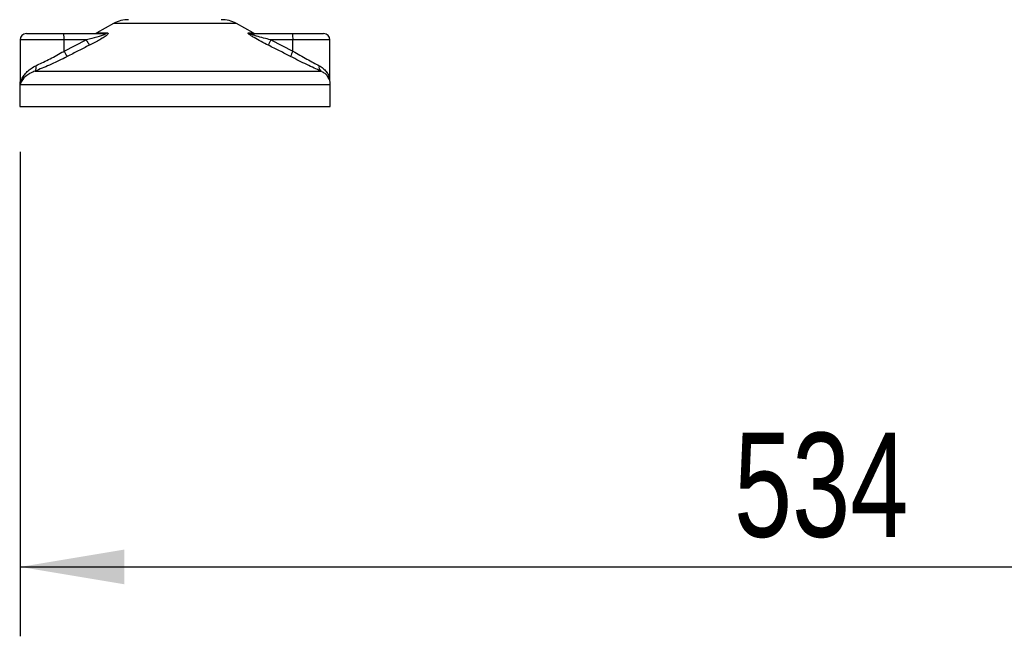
# Model space of a CAD drawing. Header units: millimetres. Extents: x 0 to 420, y 0 to 297.
# Tile 40 of 67: x 281 to 309, y 163 to 181. Entities that reach past the tile are written whole.
import ezdxf

# ---------------------------------------------------------------- set-up
doc = ezdxf.new("R2010")
doc.units = ezdxf.units.MM
doc.layers.add('QUOTE', color=174, linetype='Continuous')
doc.styles.add('SLDTEXTSTYLE3', font='TXT', dxfattribs={"width": 0.75})
doc.dimstyles.new('SLDDIMSTYLE0', dxfattribs={"dimtxt": 3, "dimasz": 3, "dimexe": 0, "dimexo": 0.0625, "dimgap": 0.75, "dimtad": 1, "dimdec": 0, "dimlfac": 11.182032, "dimrnd": 1e-09, "dimzin": 12, "dimdsep": 46, "dimtxsty": 'SLDTEXTSTYLE3', "dimsah": 1, "dimcen": 0.09, "dimadec": 0, "dimazin": 3, "dimtfac": 1, "dimtdec": 3, "dimtofl": 0, "dimtmove": 0, "dimatfit": 3, "dimfxl": 0, "dimfrac": 2, "dimtolj": 1, "dimtzin": 12, "dimarcsym": 0})

# ---------------------------------------------------------------- blocks, each defined once
blk = doc.blocks.new('_D')
at = {"layer": 'QUOTE'}
for p, q in [((281.073, 176.743), (281.073, 162.779)), ((328.828, 176.743), (328.828, 162.779)), ((281.073, 164.779), (328.828, 164.779))]:
    blk.add_line(p, q, dxfattribs=at)
for points in [[(281.073, 164.779), (284.073, 164.279), (284.073, 165.279)], [(328.828, 164.779), (325.828, 165.279), (325.828, 164.279)]]:
    blk.add_solid(points, dxfattribs=at)
at = {"layer": 'QUOTE', "insert": (301.626, 168.646), "char_height": 3, "attachment_point": 1, "style": 'SLDTEXTSTYLE3'}
blk.add_mtext('534', dxfattribs=at)

msp = doc.modelspace()

# ---------------------------------------------------------------- linework, layer by layer
at = {"color": 7, "linetype": 'Continuous', "lineweight": 25}
for p, q in [((283.76486, 180.43726), (283.28086, 180.1692)), ((285.68527, 180.43726), (283.76486, 180.43726)), ((287.29923, 180.43726), (285.68527, 180.43726)), ((287.78323, 180.1692), (287.29923, 180.43726)), ((281.2519, 180.1468), (282.32092, 180.1468)), ((282.32092, 180.1468), (283.50452, 180.1468)), ((283.28086, 180.1692), (283.57968, 180.1692)), ((287.64868, 180.1692), (287.78323, 180.1692)), ((287.73016, 180.1468), (288.91376, 180.1468)), ((288.91376, 180.1468), (289.81218, 180.1468)), ((281.07305, 179.96794), (281.07305, 178.74251)), ((282.33643, 179.96794), (281.07305, 179.96794)), ((282.33643, 179.64298), (282.97771, 179.96794)), ((282.33643, 179.64298), (282.33643, 179.96794)), ((282.97771, 179.96794), (282.33643, 179.96794)), ((288.28798, 179.96794), (288.92927, 179.64298)), ((288.92927, 179.96794), (288.28798, 179.96794)), ((288.92927, 179.64298), (288.92927, 179.96794)), ((289.99104, 179.96794), (288.92927, 179.96794)), ((289.99104, 178.78084), (289.99104, 179.96794)), ((281.50366, 179.06717), (289.72891, 179.06717)), ((281.06058, 178.67601), (281.06058, 178.04522)), ((281.07742, 178.67601), (281.06058, 178.67601)), ((290.0035, 178.67601), (281.07742, 178.67601)), ((290.0035, 178.04522), (290.0035, 178.67601)), ((281.06058, 178.04522), (285.91975, 178.04522)), ((285.91975, 178.04522), (290.0035, 178.04522))]:
    msp.add_line(p, q, dxfattribs=at)
for centre, radius, start, end in [((284.19814, 179.65494), 0.89429, 90, 118.979708), ((286.86594, 179.65494), 0.89429, 61.020292, 90), ((281.2519, 179.96794), 0.17886, 90, 180), ((281.80911, 180.01232), 0.52919, 355.189448, 14.721753), ((283.1942, 180.32566), 0.17886, 270, 298.979708), ((283.5039, 180.28621), 0.13941, 270.257722, 302.928572), ((287.73043, 180.3072), 0.1604, 239.359434, 269.903334), ((287.86989, 180.32566), 0.17886, 241.020292, 270), ((288.40194, 180.01232), 0.52919, 355.189448, 14.721753), ((289.81218, 179.96794), 0.17886, 0, 90), ((283.87924, 180.37848), 0.9906, 204.483224, 214.915993), ((288.99659, 179.58192), 0.80693, 151.419701, 163.471641), ((283.19237, 180.04437), 0.94538, 205.123669, 216.162504), ((289.58707, 179.26724), 0.75756, 150.264685, 163.174573), ((281.38206, 179.16801), 0.15798, 320.332603, 20.614778), ((289.82235, 179.1794), 0.14604, 162.369267, 230.220234), ((281.50773, 178.67601), 0.44715, 169.409906, 180), ((289.55636, 178.67601), 0.44715, 0, 21.634761)]:
    msp.add_arc(centre, radius, start, end, dxfattribs=at)
for points, knots in [([(283.50452, 180.1468), (283.5098, 180.14667), (283.51828, 180.14645), (283.52664, 180.14435), (283.53014, 180.14113), (283.5278, 180.13638), (283.52095, 180.13102), (283.50254, 180.12054), (283.44696, 180.09812), (283.29748, 180.05065), (283.13139, 180.00643), (283.00544, 179.97489), (282.97771, 179.96794)], [0, 0, 0, 0, 0.032628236, 0.052524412, 0.075840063, 0.100053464, 0.122452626, 0.146897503, 0.236224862, 0.42447648, 0.873291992, 1, 1, 1, 1]), ([(283.57968, 180.1692), (283.58858, 180.16829), (283.60654, 180.16647), (283.60852, 180.14992), (283.58956, 180.12299), (283.53555, 180.07629), (283.43356, 180.00916), (283.29756, 179.93087), (283.17225, 179.86458), (283.09452, 179.82538), (283.06696, 179.81148)], [0, 0, 0, 0, 0.07157335, 0.14434732, 0.20833536, 0.30965956, 0.49233005, 0.69118879, 0.89052506, 1, 1, 1, 1]), ([(288.223, 179.81148), (288.15226, 179.84709), (288.01121, 179.91809), (287.83821, 180.01323), (287.72312, 180.0842), (287.66698, 180.12473), (287.63908, 180.15095), (287.63317, 180.16577), (287.6415, 180.1691), (287.64804, 180.16919), (287.64868, 180.1692)], [0, 0, 0, 0, 0.27916885, 0.55661556, 0.69910273, 0.79155981, 0.86148353, 0.93080823, 0.99326565, 1, 1, 1, 1]), ([(288.28798, 179.96794), (288.21939, 179.98522), (288.08154, 180.01993), (287.91203, 180.06641), (287.79689, 180.10263), (287.7449, 180.12204), (287.724, 180.13229), (287.7155, 180.13794), (287.71229, 180.14181), (287.71429, 180.14523), (287.72053, 180.14649), (287.72697, 180.14678), (287.72942, 180.1468), (287.73016, 180.1468)], [0, 0, 0, 0, 0.31263849, 0.62834094, 0.77232249, 0.85321015, 0.88959861, 0.90400401, 0.93049187, 0.94918752, 0.98217793, 0.99463503, 1, 1, 1, 1]), ([(283.06696, 179.81148), (282.96084, 179.7581), (282.7477, 179.65089), (282.53562, 179.54147), (282.42912, 179.48652)], [0, 0, 0, 0, 0.49785429, 1, 1, 1, 1]), ([(288.86195, 179.48652), (288.7562, 179.541), (288.54379, 179.65042), (288.33024, 179.75764), (288.223, 179.81148)], [0, 0, 0, 0, 0.497852, 1, 1, 1, 1]), ([(282.42912, 179.48652), (282.407, 179.47515), (282.31221, 179.42644), (282.14006, 179.34236), (281.91848, 179.24074), (281.70082, 179.1466), (281.57002, 179.0939), (281.50366, 179.06717)], [0, 0, 0, 0, 0.06999491, 0.29988869, 0.53536004, 0.76429565, 1, 1, 1, 1]), ([(281.52992, 179.22364), (281.58618, 179.24961), (281.70038, 179.30234), (281.8886, 179.39564), (282.08338, 179.49808), (282.23326, 179.58207), (282.31718, 179.63162), (282.33643, 179.64298)], [0, 0, 0, 0, 0.22830534, 0.46347764, 0.69381275, 0.92974366, 1, 1, 1, 1]), ([(289.72891, 179.06717), (289.66848, 179.09517), (289.54548, 179.15216), (289.3297, 179.25398), (289.09941, 179.3655), (288.94183, 179.44581), (288.86195, 179.48652)], [0, 0, 0, 0, 0.24635312, 0.50146761, 0.74726318, 1, 1, 1, 1]), ([(288.92927, 179.64298), (288.99676, 179.60339), (289.13354, 179.52317), (289.33163, 179.41281), (289.52119, 179.30992), (289.62859, 179.25271), (289.68317, 179.22364)], [0, 0, 0, 0, 0.24659364, 0.49969127, 0.74573559, 1, 1, 1, 1]), ([(281.07742, 178.67601), (281.07749, 178.67647), (281.08446, 178.72959), (281.11087, 178.82171), (281.18273, 178.94795), (281.27287, 179.05294), (281.38602, 179.14879), (281.48197, 179.1987), (281.52992, 179.22364)], [0, 0, 0, 0, 0.00224631, 0.25863767, 0.44771683, 0.63671155, 0.81847299, 1, 1, 1, 1]), ([(289.68317, 179.22364), (289.72288, 179.19904), (289.80344, 179.14914), (289.89051, 179.05375), (289.95079, 178.94816), (289.98395, 178.86092), (289.98374, 178.80895), (289.98369, 178.79609)], [0, 0, 0, 0, 0.22272092, 0.4517881, 0.6846122, 0.92196036, 1, 1, 1, 1]), ([(281.50366, 179.06717), (281.45971, 179.04953), (281.37092, 179.01389), (281.2294, 178.92244), (281.1225, 178.8079), (281.08522, 178.7143), (281.07749, 178.67634), (281.07742, 178.67601)], [0, 0, 0, 0, 0.18041479, 0.36450089, 0.74190632, 0.99778494, 1, 1, 1, 1]), ([(289.9616, 178.8382), (289.94731, 178.87486), (289.92305, 178.93708), (289.83438, 179.01336), (289.76428, 179.04912), (289.72891, 179.06717)], [0, 0, 0, 0, 0.41540152, 0.70498935, 1, 1, 1, 1]), ([(281.07742, 178.67601), (281.07736, 178.67634), (281.0719, 178.70334), (281.07444, 178.73012), (281.07694, 178.75658)], [0, 0, 0, 0, 0.01206383, 1, 1, 1, 1]), ([(281.07898, 178.74251), (281.07674, 178.72086), (281.07445, 178.69875), (281.07736, 178.67647), (281.07742, 178.67601)], [0, 0, 0, 0, 0.97929123, 1, 1, 1, 1])]:
    msp.add_open_spline(points, degree=3, knots=knots, dxfattribs=at)

# ---------------------------------------------------------------- dimensions: what is measured, and where the dimension line sits
at = {"layer": 'QUOTE'}
dim = msp.add_linear_dim(base=(328.82823, 164.77899), p1=(281.07305, 178.74302), p2=(328.82823, 178.74302), dimstyle='SLDDIMSTYLE0', dxfattribs=at)
dim.commit()
dim.dimension.update_dxf_attribs({"geometry": '_D', "text_midpoint": (304.95064, 164.77899), "dimtype": 160})

doc.saveas('drawing.dxf')
